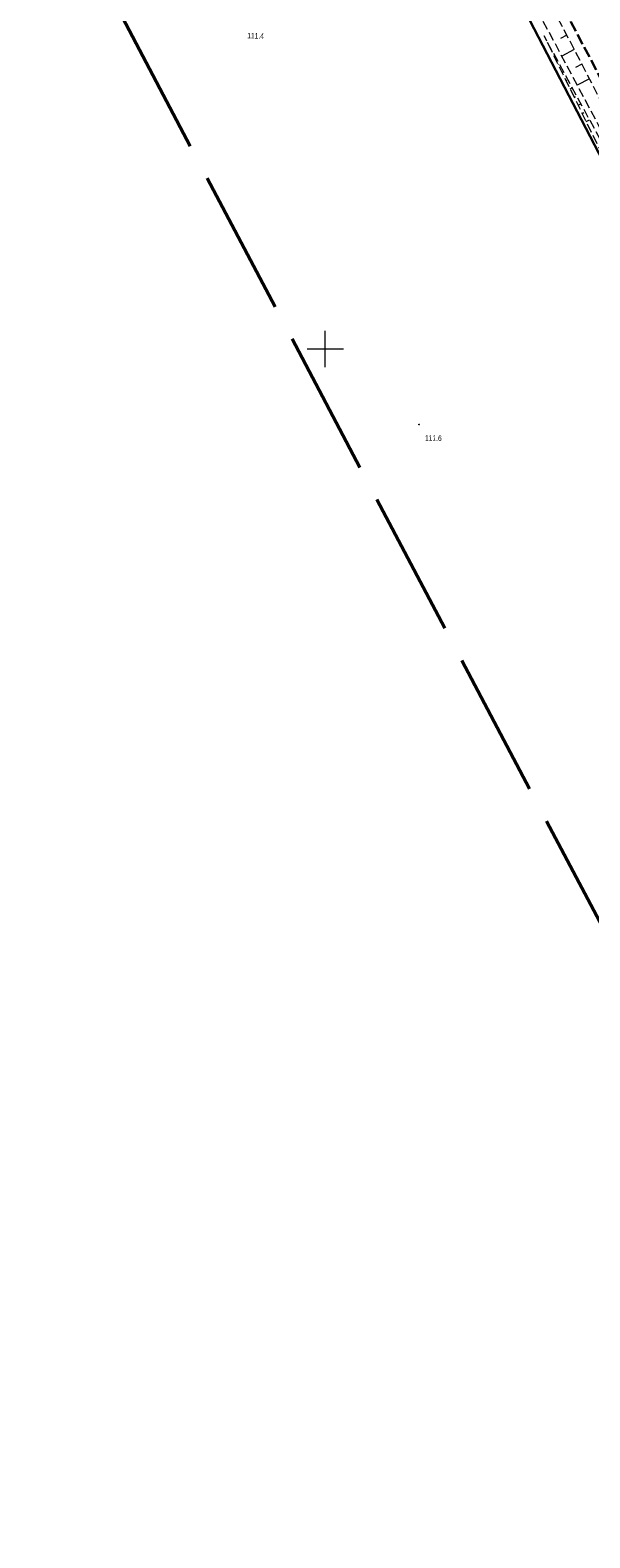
# Model space of a CAD drawing. Header units: metres. Extents: x 7531673 to 7533164, y 5721297 to 5724010.
# Tile 20 of 58: x 7532759 to 7532836, y 5721636 to 5721844. Entities that reach past the tile are written whole.
import ezdxf

# ---------------------------------------------------------------- set-up
doc = ezdxf.new("R2010")
doc.units = ezdxf.units.M
for name, pattern in [('GDE', [0]), ('GUZ', [1, 0.5, -0.5]), ('L_0_05', [1.75, 1.25, -0.5]), ('L_0_06', [2, 1.5, -0.5]), ('L_0_09', [2.5, 2, -0.5])]:
    doc.linetypes.add(name, pattern=pattern)
doc.layers.get('0').update_dxf_attribs({"color": 252})
for name, color, linetype, lineweight in [('Dzialki', 80, 'GDE', 30), ('jezdnia', 252, 'L_0_06', 18), ('k', 252, 'Continuous', 18), ('RTPW_T_0', 252, 'Continuous', 15), ('skarpa_nieumocniona', 252, 'L_0_05', 18), ('Uzytki', 252, 'GUZ', 18)]:
    doc.layers.add(name, color=color, linetype=linetype, lineweight=lineweight)
doc.layers.add('zakres', color=7, linetype='L_0_09', lineweight=50, true_color=0xff05ff)
doc.styles.get("Standard").update_dxf_attribs({"font": 'arial.ttf'})

# ---------------------------------------------------------------- blocks, each defined once
blk = doc.blocks.new('2_RTPW01')
at = {"linetype": 'Continuous'}
blk.add_circle((0, 0), 0.045, dxfattribs=at)

msp = doc.modelspace()

# ---------------------------------------------------------------- linework, layer by layer
at = {"layer": 'Dzialki'}
msp.add_line((7532888.12, 5721729.49), (7532797.47, 5721904.39), dxfattribs=at)
at = {"layer": 'jezdnia', "color": 251, "lineweight": 30, "flags": 128}
msp.add_lwpolyline([(7532640.18, 5722213), (7532645, 5722207.54), (7532654.79, 5722188.86), (7532664.07, 5722171.1), (7532670.39, 5722158.85), (7532676.17, 5722147.84), (7532687.04, 5722126.94), (7532698.99, 5722103.93), (7532707.21, 5722088.13), (7532723.52, 5722056.73), (7532741.8, 5722021.6), (7532753.05, 5722000.01), (7532765.91, 5721975.34), (7532777.72, 5721952.62), (7532789.8, 5721929.42), (7532801.73, 5721906.58), (7532809.96, 5721890.69), (7532824.88, 5721862.11), (7532833.8, 5721845), (7532852.63, 5721808.89), (7532866.54, 5721782.16), (7532879.36, 5721757.4), (7532893.53, 5721730.06), (7532909.09, 5721700.02), (7532920.88, 5721677.22), (7532931.6, 5721656.57), (7532943.45, 5721633.69), (7532958.36, 5721604.94)], dxfattribs=at)
at = {"layer": 'k', "linetype": 'Continuous', "lineweight": 18, "flags": 128}
for points in [[(7532800, 5721797.5), (7532800, 5721802.5)], [(7532797.5, 5721800), (7532802.5, 5721800)]]:
    msp.add_lwpolyline(points, dxfattribs=at)
at = {"layer": 'skarpa_nieumocniona', "color": 252, "lineweight": 18, "flags": 128}
for points in [[(7532726.73, 5722045.27), (7532726.45, 5722044.07), (7532732.12, 5722029.56), (7532736.02, 5722020.45), (7532736.5, 5722018.57), (7532748.73, 5721997.68), (7532761.71, 5721972.53), (7532773.8, 5721950.82), (7532785.98, 5721927.15), (7532797.94, 5721904.59), (7532805.88, 5721888.28), (7532821.78, 5721860.17), (7532830.85, 5721843.43), (7532850.17, 5721807.01), (7532863.72, 5721780.8), (7532876.69, 5721755.83), (7532890.63, 5721728.76), (7532906.52, 5721698.42), (7532917.99, 5721676.17), (7532928.9, 5721654.79), (7532940.53, 5721632.27), (7532955.59, 5721603.34), (7532956.82, 5721604.38), (7532942.09, 5721633.22), (7532930.34, 5721655.74), (7532919.59, 5721676.76), (7532907.9, 5721699.31), (7532892.19, 5721729.45), (7532878.22, 5721756.64), (7532865.22, 5721781.61), (7532851.47, 5721807.88), (7532832.55, 5721844.48), (7532823.6, 5721861.25), (7532808.52, 5721890.22), (7532800.51, 5721905.88), (7532788.47, 5721928.89), (7532776.33, 5721952.01), (7532764.71, 5721974.46), (7532751.8, 5721999.34), (7532740.53, 5722020.92), (7532739.83, 5722022.42), (7532734.86, 5722031.72), (7532727.96, 5722044.83)], [(7532959.01, 5721592.71), (7532954.57, 5721589.01), (7532952.03, 5721588.57), (7532952.09, 5721587.64), (7532955.15, 5721588.17), (7532960.38, 5721592.87), (7532955.19, 5721603.18), (7532940.17, 5721632.06), (7532928.67, 5721654.55), (7532917.66, 5721675.97), (7532906.1, 5721698.17), (7532890.4, 5721728.69), (7532876.42, 5721755.59), (7532863.1, 5721780.56), (7532849.81, 5721806.72), (7532830.1, 5721843.06), (7532848.44, 5721805.66), (7532861.6, 5721780.52), (7532875.09, 5721754.28), (7532888.96, 5721728.02), (7532904.92, 5721697.2), (7532916.63, 5721674.93), (7532927.36, 5721653.66), (7532938.82, 5721631.44), (7532954.11, 5721602.61)]]:
    msp.add_lwpolyline(points, close=True, dxfattribs=at)
at = {"layer": 'skarpa_nieumocniona', "color": 252, "linetype": 'Continuous', "lineweight": 18, "flags": 128}
for points in [[(7532830.37, 5721842.5), (7532830.4, 5721842.51)], [(7532833.23, 5721843.17), (7532832.35, 5721842.72)], [(7532830.92, 5721841.38), (7532830.96, 5721841.4)], [(7532831.47, 5721840.26), (7532831.59, 5721840.31)], [(7532834.26, 5721841.17), (7532832.52, 5721840.27)], [(7532832.02, 5721839.13), (7532832.1, 5721839.17)], [(7532832.57, 5721838.01), (7532832.78, 5721838.11)], [(7532835.3, 5721839.17), (7532834.44, 5721838.73)], [(7532833.12, 5721836.89), (7532833.25, 5721836.95)], [(7532833.68, 5721835.77), (7532833.98, 5721835.91)], [(7532836.33, 5721837.17), (7532834.63, 5721836.3)], [(7532834.23, 5721834.64), (7532834.4, 5721834.73)], [(7532834.78, 5721833.52), (7532835.17, 5721833.71)], [(7532835.33, 5721832.4), (7532835.55, 5721832.51)], [(7532835.88, 5721831.28), (7532836.36, 5721831.52)]]:
    msp.add_lwpolyline(points, dxfattribs=at)
at = {"layer": 'Uzytki'}
msp.add_line((7532640.69, 5722206.86), (7532968.82, 5721573.78), dxfattribs=at)
at = {"layer": 'zakres', "color": 6, "lineweight": 50, "ltscale": 10}
msp.add_lwpolyline([(7531711.14, 5723861.32), (7531927.66, 5723451.28), (7532248.91, 5722837.99), (7532655.42, 5722066.69), (7533061.63, 5721296.9), (7533163.78, 5721347.42), (7533045.85, 5721572.87), (7532868.05, 5721917.16), (7532735.17, 5722175.75), (7532682.94, 5722276.17), (7532755.64, 5722321.46), (7532723.06, 5722383.63), (7532650.28, 5722338.29), (7532322.07, 5722954.54), (7532208.28, 5723169.59), (7531836.58, 5723882.95), (7531911.57, 5723950.84), (7531857.88, 5724010.14), (7531797.9, 5723955.84), (7531782.57, 5723984.68), (7531673.37, 5723932.85)], close=True, dxfattribs=at)

# ---------------------------------------------------------------- block references
at = {"layer": 'RTPW_T_0'}
msp.add_blockref('2_RTPW01', (7532812.9, 5721789.59), dxfattribs=at)

# ---------------------------------------------------------------- texts
at = {"layer": 'RTPW_T_0', "width": 0.7}
for s, p in [('111.4', (7532789.26, 5721842.73)), ('111.6', (7532813.72, 5721787.39))]:
    msp.add_text(s, height=0.75, rotation=358.39, dxfattribs=at).set_placement(p)

doc.saveas('drawing.dxf')
